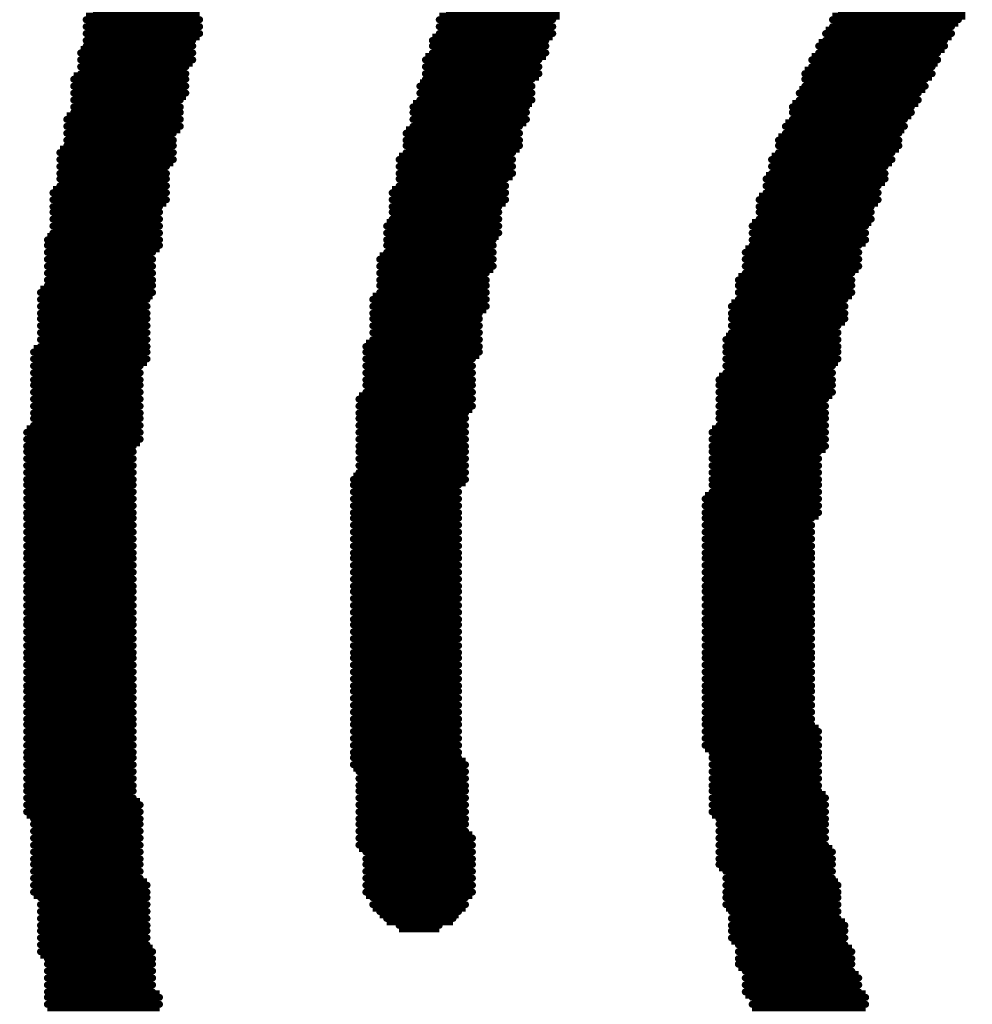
# Model space of a CAD drawing. Extents: x -0.07 to 0.95, y -0.15 to 1.54.
# Tile 9 of 21: x 0.329 to 0.3978, y 0.6545 to 0.7256. Entities that reach past the tile are written whole.
import ezdxf

# ---------------------------------------------------------------- set-up
doc = ezdxf.new("R2010")
doc.units = 0
doc.layers.get('0').update_dxf_attribs({"linetype": 'CONTINUOUS'})
doc.layers.add('gto', color=2, linetype='CONTINUOUS')

# ---------------------------------------------------------------- blocks, each defined once
blk = doc.blocks.new('D64')
at = {"const_width": 0.00025}
blk.add_lwpolyline([(-0.000125, 0, 1), (0.000125, 0, 1)], format="xyb", close=True, dxfattribs=at)

msp = doc.modelspace()

# ---------------------------------------------------------------- linework, layer by layer
at = {"layer": 'gto', "color": 2, "const_width": 0.001}
for points in [[(0.3338, 0.7256), (0.342, 0.7256)], [(0.3343, 0.7261), (0.342, 0.7261)], [(0.3593, 0.7256), (0.3675, 0.7256)], [(0.3598, 0.7261), (0.368, 0.7261)], [(0.3877, 0.7256), (0.3968, 0.7256)], [(0.3881, 0.7261), (0.3973, 0.7261)], [(0.3338, 0.7251), (0.342, 0.7251)], [(0.3593, 0.7251), (0.3675, 0.7251)], [(0.3877, 0.7251), (0.3963, 0.7251)], [(0.3338, 0.7246), (0.342, 0.7246)], [(0.3338, 0.7241), (0.3415, 0.7241)], [(0.3588, 0.7241), (0.367, 0.7241)], [(0.3593, 0.7246), (0.3675, 0.7246)], [(0.3872, 0.7246), (0.3963, 0.7246)], [(0.3872, 0.7241), (0.3958, 0.7241)], [(0.3338, 0.7237), (0.3415, 0.7237)], [(0.3588, 0.7237), (0.367, 0.7237)], [(0.3867, 0.7237), (0.3958, 0.7237)], [(0.3334, 0.7232), (0.3415, 0.7232)], [(0.3334, 0.7227), (0.3415, 0.7227)], [(0.3583, 0.7227), (0.3665, 0.7227)], [(0.3588, 0.7232), (0.367, 0.7232)], [(0.3862, 0.7227), (0.3953, 0.7227)], [(0.3867, 0.7232), (0.3953, 0.7232)], [(0.3334, 0.7222), (0.341, 0.7222)], [(0.3583, 0.7222), (0.3665, 0.7222)], [(0.3862, 0.7222), (0.3949, 0.7222)], [(0.3329, 0.7213), (0.341, 0.7213)], [(0.3334, 0.7217), (0.341, 0.7217)], [(0.3583, 0.7217), (0.3665, 0.7217)], [(0.3583, 0.7213), (0.366, 0.7213)], [(0.3857, 0.7217), (0.3949, 0.7217)], [(0.3857, 0.7213), (0.3944, 0.7213)], [(0.3329, 0.7208), (0.341, 0.7208)], [(0.3579, 0.7208), (0.366, 0.7208)], [(0.3857, 0.7208), (0.3944, 0.7208)], [(0.3329, 0.7203), (0.341, 0.7203)], [(0.3329, 0.7198), (0.3406, 0.7198)], [(0.3579, 0.7203), (0.366, 0.7203)], [(0.3579, 0.7198), (0.366, 0.7198)], [(0.3853, 0.7203), (0.3939, 0.7203)], [(0.3853, 0.7198), (0.3939, 0.7198)], [(0.3329, 0.7193), (0.3406, 0.7193)], [(0.3574, 0.7193), (0.3656, 0.7193)], [(0.3848, 0.7193), (0.3934, 0.7193)], [(0.3324, 0.7184), (0.3406, 0.7184)], [(0.3329, 0.7189), (0.3406, 0.7189)], [(0.3574, 0.7189), (0.3656, 0.7189)], [(0.3574, 0.7184), (0.3656, 0.7184)], [(0.3848, 0.7189), (0.3934, 0.7189)], [(0.3848, 0.7184), (0.3929, 0.7184)], [(0.3324, 0.7179), (0.3406, 0.7179)], [(0.3574, 0.7179), (0.3651, 0.7179)], [(0.3843, 0.7179), (0.3929, 0.7179)], [(0.3324, 0.7174), (0.3401, 0.7174)], [(0.3324, 0.7169), (0.3401, 0.7169)], [(0.3569, 0.7174), (0.3651, 0.7174)], [(0.3569, 0.7169), (0.3651, 0.7169)], [(0.3838, 0.7169), (0.3925, 0.7169)], [(0.3843, 0.7174), (0.3925, 0.7174)], [(0.3324, 0.7165), (0.3401, 0.7165)], [(0.3569, 0.7165), (0.3651, 0.7165)], [(0.3838, 0.7165), (0.3925, 0.7165)], [(0.3319, 0.716), (0.3401, 0.716)], [(0.3319, 0.7155), (0.3401, 0.7155)], [(0.3564, 0.7155), (0.3646, 0.7155)], [(0.3569, 0.716), (0.3646, 0.716)], [(0.3833, 0.7155), (0.392, 0.7155)], [(0.3838, 0.716), (0.392, 0.716)], [(0.3319, 0.715), (0.3396, 0.715)], [(0.3564, 0.715), (0.3646, 0.715)], [(0.3833, 0.715), (0.3915, 0.715)], [(0.3319, 0.7145), (0.3396, 0.7145)], [(0.3319, 0.7141), (0.3396, 0.7141)], [(0.3564, 0.7145), (0.3646, 0.7145)], [(0.3564, 0.7141), (0.3641, 0.7141)], [(0.3829, 0.7141), (0.3915, 0.7141)], [(0.3833, 0.7145), (0.3915, 0.7145)], [(0.3319, 0.7136), (0.3396, 0.7136)], [(0.3564, 0.7136), (0.3641, 0.7136)], [(0.3829, 0.7136), (0.391, 0.7136)], [(0.3314, 0.7131), (0.3396, 0.7131)], [(0.3559, 0.7131), (0.3641, 0.7131)], [(0.3829, 0.7131), (0.391, 0.7131)], [(0.3314, 0.7126), (0.3396, 0.7126)], [(0.3314, 0.7121), (0.3391, 0.7121)], [(0.3559, 0.7126), (0.3641, 0.7126)], [(0.3559, 0.7121), (0.3636, 0.7121)], [(0.3824, 0.7126), (0.391, 0.7126)], [(0.3824, 0.7121), (0.3905, 0.7121)], [(0.3314, 0.7117), (0.3391, 0.7117)], [(0.3559, 0.7117), (0.3636, 0.7117)], [(0.3824, 0.7117), (0.3905, 0.7117)], [(0.3314, 0.7112), (0.3391, 0.7112)], [(0.3314, 0.7107), (0.3391, 0.7107)], [(0.3555, 0.7107), (0.3636, 0.7107)], [(0.3559, 0.7112), (0.3636, 0.7112)], [(0.3819, 0.7107), (0.3901, 0.7107)], [(0.3824, 0.7112), (0.3905, 0.7112)], [(0.3314, 0.7102), (0.3391, 0.7102)], [(0.3555, 0.7102), (0.3636, 0.7102)], [(0.3819, 0.7102), (0.3901, 0.7102)], [(0.331, 0.7097), (0.3391, 0.7097)], [(0.331, 0.7093), (0.3391, 0.7093)], [(0.3555, 0.7097), (0.3632, 0.7097)], [(0.3555, 0.7093), (0.3632, 0.7093)], [(0.3819, 0.7097), (0.3901, 0.7097)], [(0.3819, 0.7093), (0.3896, 0.7093)], [(0.331, 0.7088), (0.3386, 0.7088)], [(0.3555, 0.7088), (0.3632, 0.7088)], [(0.3814, 0.7088), (0.3896, 0.7088)], [(0.331, 0.7083), (0.3386, 0.7083)], [(0.331, 0.7078), (0.3386, 0.7078)], [(0.355, 0.7083), (0.3632, 0.7083)], [(0.355, 0.7078), (0.3632, 0.7078)], [(0.3814, 0.7083), (0.3896, 0.7083)], [(0.3814, 0.7078), (0.3896, 0.7078)], [(0.331, 0.7073), (0.3386, 0.7073)], [(0.355, 0.7073), (0.3627, 0.7073)], [(0.3814, 0.7073), (0.3891, 0.7073)], [(0.331, 0.7068), (0.3386, 0.7068)], [(0.331, 0.7064), (0.3386, 0.7064)], [(0.355, 0.7068), (0.3627, 0.7068)], [(0.355, 0.7064), (0.3627, 0.7064)], [(0.3809, 0.7068), (0.3891, 0.7068)], [(0.3809, 0.7064), (0.3891, 0.7064)], [(0.3305, 0.7059), (0.3386, 0.7059)], [(0.355, 0.7059), (0.3627, 0.7059)], [(0.3809, 0.7059), (0.3891, 0.7059)], [(0.3305, 0.7054), (0.3382, 0.7054)], [(0.3305, 0.7049), (0.3382, 0.7049)], [(0.3545, 0.7054), (0.3627, 0.7054)], [(0.3545, 0.7049), (0.3627, 0.7049)], [(0.3804, 0.7049), (0.3886, 0.7049)], [(0.3809, 0.7054), (0.3886, 0.7054)], [(0.3305, 0.7044), (0.3382, 0.7044)], [(0.3545, 0.7044), (0.3622, 0.7044)], [(0.3804, 0.7044), (0.3886, 0.7044)], [(0.3305, 0.704), (0.3382, 0.704)], [(0.3305, 0.7035), (0.3382, 0.7035)], [(0.3545, 0.704), (0.3622, 0.704)], [(0.3545, 0.7035), (0.3622, 0.7035)], [(0.3804, 0.704), (0.3886, 0.704)], [(0.3804, 0.7035), (0.3881, 0.7035)], [(0.3305, 0.703), (0.3382, 0.703)], [(0.3545, 0.703), (0.3622, 0.703)], [(0.3804, 0.703), (0.3881, 0.703)], [(0.3305, 0.7025), (0.3382, 0.7025)], [(0.3305, 0.702), (0.3382, 0.702)], [(0.354, 0.702), (0.3622, 0.702)], [(0.3545, 0.7025), (0.3622, 0.7025)], [(0.38, 0.7025), (0.3881, 0.7025)], [(0.38, 0.702), (0.3881, 0.702)], [(0.33, 0.7016), (0.3382, 0.7016)], [(0.354, 0.7016), (0.3622, 0.7016)], [(0.38, 0.7016), (0.3881, 0.7016)], [(0.33, 0.7011), (0.3382, 0.7011)], [(0.33, 0.7006), (0.3377, 0.7006)], [(0.354, 0.7011), (0.3617, 0.7011)], [(0.354, 0.7006), (0.3617, 0.7006)], [(0.38, 0.7011), (0.3881, 0.7011)], [(0.38, 0.7006), (0.3877, 0.7006)], [(0.33, 0.7001), (0.3377, 0.7001)], [(0.354, 0.7001), (0.3617, 0.7001)], [(0.38, 0.7001), (0.3877, 0.7001)], [(0.33, 0.6996), (0.3377, 0.6996)], [(0.33, 0.6992), (0.3377, 0.6992)], [(0.354, 0.6996), (0.3617, 0.6996)], [(0.354, 0.6992), (0.3617, 0.6992)], [(0.3795, 0.6996), (0.3877, 0.6996)], [(0.3795, 0.6992), (0.3877, 0.6992)], [(0.33, 0.6987), (0.3377, 0.6987)], [(0.354, 0.6987), (0.3617, 0.6987)], [(0.3795, 0.6987), (0.3877, 0.6987)], [(0.33, 0.6982), (0.3377, 0.6982)], [(0.3535, 0.6982), (0.3617, 0.6982)], [(0.3795, 0.6982), (0.3872, 0.6982)], [(0.33, 0.6977), (0.3377, 0.6977)], [(0.33, 0.6972), (0.3377, 0.6972)], [(0.3535, 0.6977), (0.3617, 0.6977)], [(0.3535, 0.6972), (0.3612, 0.6972)], [(0.3795, 0.6977), (0.3872, 0.6977)], [(0.3795, 0.6972), (0.3872, 0.6972)], [(0.33, 0.6968), (0.3377, 0.6968)], [(0.33, 0.6963), (0.3377, 0.6963)], [(0.3535, 0.6968), (0.3612, 0.6968)], [(0.3535, 0.6963), (0.3612, 0.6963)], [(0.3795, 0.6968), (0.3872, 0.6968)], [(0.3795, 0.6963), (0.3872, 0.6963)], [(0.3295, 0.6958), (0.3377, 0.6958)], [(0.3535, 0.6958), (0.3612, 0.6958)], [(0.379, 0.6958), (0.3872, 0.6958)], [(0.3295, 0.6953), (0.3377, 0.6953)], [(0.3535, 0.6953), (0.3612, 0.6953)], [(0.379, 0.6953), (0.3872, 0.6953)], [(0.3295, 0.6948), (0.3372, 0.6948)], [(0.3295, 0.6944), (0.3372, 0.6944)], [(0.3535, 0.6948), (0.3612, 0.6948)], [(0.3535, 0.6944), (0.3612, 0.6944)], [(0.379, 0.6948), (0.3872, 0.6948)], [(0.379, 0.6944), (0.3867, 0.6944)], [(0.3295, 0.6939), (0.3372, 0.6939)], [(0.3535, 0.6939), (0.3612, 0.6939)], [(0.379, 0.6939), (0.3867, 0.6939)], [(0.3295, 0.6934), (0.3372, 0.6934)], [(0.3295, 0.6929), (0.3372, 0.6929)], [(0.3535, 0.6934), (0.3612, 0.6934)], [(0.3535, 0.6929), (0.3612, 0.6929)], [(0.379, 0.6934), (0.3867, 0.6934)], [(0.379, 0.6929), (0.3867, 0.6929)], [(0.3295, 0.6924), (0.3372, 0.6924)], [(0.3531, 0.6924), (0.3612, 0.6924)], [(0.379, 0.6924), (0.3867, 0.6924)], [(0.3295, 0.692), (0.3372, 0.692)], [(0.3295, 0.6915), (0.3372, 0.6915)], [(0.3531, 0.692), (0.3607, 0.692)], [(0.3531, 0.6915), (0.3607, 0.6915)], [(0.379, 0.692), (0.3867, 0.692)], [(0.379, 0.6915), (0.3867, 0.6915)], [(0.3295, 0.691), (0.3372, 0.691)], [(0.3531, 0.691), (0.3607, 0.691)], [(0.3785, 0.691), (0.3867, 0.691)], [(0.3295, 0.6905), (0.3372, 0.6905)], [(0.3295, 0.69), (0.3372, 0.69)], [(0.3531, 0.6905), (0.3607, 0.6905)], [(0.3531, 0.69), (0.3607, 0.69)], [(0.3785, 0.6905), (0.3867, 0.6905)], [(0.3785, 0.69), (0.3867, 0.69)], [(0.3295, 0.6896), (0.3372, 0.6896)], [(0.3531, 0.6896), (0.3607, 0.6896)], [(0.3785, 0.6896), (0.3862, 0.6896)], [(0.3295, 0.6891), (0.3372, 0.6891)], [(0.3295, 0.6886), (0.3372, 0.6886)], [(0.3531, 0.6891), (0.3607, 0.6891)], [(0.3531, 0.6886), (0.3607, 0.6886)], [(0.3785, 0.6891), (0.3862, 0.6891)], [(0.3785, 0.6886), (0.3862, 0.6886)], [(0.3295, 0.6881), (0.3372, 0.6881)], [(0.3531, 0.6881), (0.3607, 0.6881)], [(0.3785, 0.6881), (0.3862, 0.6881)], [(0.3295, 0.6876), (0.3372, 0.6876)], [(0.3295, 0.6871), (0.3372, 0.6871)], [(0.3531, 0.6876), (0.3607, 0.6876)], [(0.3531, 0.6871), (0.3607, 0.6871)], [(0.3785, 0.6876), (0.3862, 0.6876)], [(0.3785, 0.6871), (0.3862, 0.6871)], [(0.3295, 0.6867), (0.3372, 0.6867)], [(0.3531, 0.6867), (0.3607, 0.6867)], [(0.3785, 0.6867), (0.3862, 0.6867)], [(0.3295, 0.6862), (0.3372, 0.6862)], [(0.3295, 0.6857), (0.3372, 0.6857)], [(0.3531, 0.6862), (0.3607, 0.6862)], [(0.3531, 0.6857), (0.3607, 0.6857)], [(0.3785, 0.6862), (0.3862, 0.6862)], [(0.3785, 0.6857), (0.3862, 0.6857)], [(0.3295, 0.6852), (0.3372, 0.6852)], [(0.3531, 0.6852), (0.3607, 0.6852)], [(0.3785, 0.6852), (0.3862, 0.6852)], [(0.3295, 0.6847), (0.3372, 0.6847)], [(0.3295, 0.6843), (0.3372, 0.6843)], [(0.3531, 0.6847), (0.3607, 0.6847)], [(0.3531, 0.6843), (0.3607, 0.6843)], [(0.3785, 0.6847), (0.3862, 0.6847)], [(0.3785, 0.6843), (0.3862, 0.6843)], [(0.3295, 0.6838), (0.3372, 0.6838)], [(0.3531, 0.6838), (0.3607, 0.6838)], [(0.3785, 0.6838), (0.3862, 0.6838)], [(0.3295, 0.6833), (0.3372, 0.6833)], [(0.3295, 0.6828), (0.3372, 0.6828)], [(0.3531, 0.6833), (0.3607, 0.6833)], [(0.3531, 0.6828), (0.3607, 0.6828)], [(0.3785, 0.6833), (0.3862, 0.6833)], [(0.3785, 0.6828), (0.3862, 0.6828)], [(0.3295, 0.6823), (0.3372, 0.6823)], [(0.3531, 0.6823), (0.3607, 0.6823)], [(0.3785, 0.6823), (0.3862, 0.6823)], [(0.3295, 0.6819), (0.3372, 0.6819)], [(0.3295, 0.6814), (0.3372, 0.6814)], [(0.3531, 0.6819), (0.3607, 0.6819)], [(0.3531, 0.6814), (0.3607, 0.6814)], [(0.3785, 0.6819), (0.3862, 0.6819)], [(0.3785, 0.6814), (0.3862, 0.6814)], [(0.3295, 0.6809), (0.3372, 0.6809)], [(0.3531, 0.6809), (0.3607, 0.6809)], [(0.3785, 0.6809), (0.3862, 0.6809)], [(0.3295, 0.6804), (0.3372, 0.6804)], [(0.3531, 0.6804), (0.3607, 0.6804)], [(0.3785, 0.6804), (0.3862, 0.6804)], [(0.3295, 0.6799), (0.3372, 0.6799)], [(0.3295, 0.6795), (0.3372, 0.6795)], [(0.3531, 0.6799), (0.3607, 0.6799)], [(0.3531, 0.6795), (0.3607, 0.6795)], [(0.3785, 0.6799), (0.3862, 0.6799)], [(0.3785, 0.6795), (0.3862, 0.6795)], [(0.3295, 0.679), (0.3372, 0.679)], [(0.3531, 0.679), (0.3607, 0.679)], [(0.3785, 0.679), (0.3862, 0.679)], [(0.3295, 0.6785), (0.3372, 0.6785)], [(0.3295, 0.678), (0.3372, 0.678)], [(0.3531, 0.6785), (0.3607, 0.6785)], [(0.3531, 0.678), (0.3607, 0.678)], [(0.3785, 0.6785), (0.3862, 0.6785)], [(0.3785, 0.678), (0.3862, 0.678)], [(0.3295, 0.6775), (0.3372, 0.6775)], [(0.3295, 0.6771), (0.3372, 0.6771)], [(0.3531, 0.6775), (0.3607, 0.6775)], [(0.3531, 0.6771), (0.3607, 0.6771)], [(0.3785, 0.6775), (0.3862, 0.6775)], [(0.3785, 0.6771), (0.3862, 0.6771)], [(0.3295, 0.6766), (0.3372, 0.6766)], [(0.3531, 0.6766), (0.3607, 0.6766)], [(0.3785, 0.6766), (0.3862, 0.6766)], [(0.3295, 0.6761), (0.3372, 0.6761)], [(0.3531, 0.6761), (0.3607, 0.6761)], [(0.3785, 0.6761), (0.3862, 0.6761)], [(0.3295, 0.6756), (0.3372, 0.6756)], [(0.3295, 0.6751), (0.3372, 0.6751)], [(0.3531, 0.6756), (0.3607, 0.6756)], [(0.3531, 0.6751), (0.3607, 0.6751)], [(0.3785, 0.6756), (0.3862, 0.6756)], [(0.3785, 0.6751), (0.3862, 0.6751)], [(0.3295, 0.6747), (0.3372, 0.6747)], [(0.3531, 0.6747), (0.3607, 0.6747)], [(0.3785, 0.6747), (0.3862, 0.6747)], [(0.3295, 0.6742), (0.3372, 0.6742)], [(0.3295, 0.6737), (0.3372, 0.6737)], [(0.3531, 0.6742), (0.3607, 0.6742)], [(0.3531, 0.6737), (0.3607, 0.6737)], [(0.3785, 0.6742), (0.3867, 0.6742)], [(0.3785, 0.6737), (0.3867, 0.6737)], [(0.3295, 0.6732), (0.3372, 0.6732)], [(0.3531, 0.6732), (0.3607, 0.6732)], [(0.3785, 0.6732), (0.3867, 0.6732)], [(0.3295, 0.6727), (0.3372, 0.6727)], [(0.3295, 0.6723), (0.3372, 0.6723)], [(0.3531, 0.6727), (0.3607, 0.6727)], [(0.3531, 0.6723), (0.3607, 0.6723)], [(0.379, 0.6727), (0.3867, 0.6727)], [(0.379, 0.6723), (0.3867, 0.6723)], [(0.3295, 0.6718), (0.3372, 0.6718)], [(0.3531, 0.6718), (0.3612, 0.6718)], [(0.379, 0.6718), (0.3867, 0.6718)], [(0.3295, 0.6713), (0.3372, 0.6713)], [(0.3295, 0.6708), (0.3372, 0.6708)], [(0.3535, 0.6713), (0.3612, 0.6713)], [(0.3535, 0.6708), (0.3612, 0.6708)], [(0.379, 0.6713), (0.3867, 0.6713)], [(0.379, 0.6708), (0.3867, 0.6708)], [(0.3295, 0.6703), (0.3372, 0.6703)], [(0.3535, 0.6703), (0.3612, 0.6703)], [(0.379, 0.6703), (0.3867, 0.6703)], [(0.3295, 0.6699), (0.3372, 0.6699)], [(0.3295, 0.6694), (0.3372, 0.6694)], [(0.3535, 0.6699), (0.3612, 0.6699)], [(0.3535, 0.6694), (0.3612, 0.6694)], [(0.379, 0.6699), (0.3867, 0.6699)], [(0.379, 0.6694), (0.3872, 0.6694)], [(0.3295, 0.6689), (0.3377, 0.6689)], [(0.3535, 0.6689), (0.3612, 0.6689)], [(0.379, 0.6689), (0.3872, 0.6689)], [(0.3295, 0.6684), (0.3377, 0.6684)], [(0.33, 0.6679), (0.3377, 0.6679)], [(0.3535, 0.6684), (0.3612, 0.6684)], [(0.3535, 0.6679), (0.3612, 0.6679)], [(0.379, 0.6684), (0.3872, 0.6684)], [(0.3795, 0.6679), (0.3872, 0.6679)], [(0.33, 0.6675), (0.3377, 0.6675)], [(0.3535, 0.6675), (0.3612, 0.6675)], [(0.3795, 0.6675), (0.3872, 0.6675)], [(0.33, 0.667), (0.3377, 0.667)], [(0.33, 0.6665), (0.3377, 0.6665)], [(0.3535, 0.667), (0.3612, 0.667)], [(0.3535, 0.6665), (0.3617, 0.6665)], [(0.3795, 0.667), (0.3872, 0.667)], [(0.3795, 0.6665), (0.3872, 0.6665)], [(0.33, 0.666), (0.3377, 0.666)], [(0.3535, 0.666), (0.3617, 0.666)], [(0.3795, 0.666), (0.3872, 0.666)], [(0.33, 0.6655), (0.3377, 0.6655)], [(0.33, 0.665), (0.3377, 0.665)], [(0.354, 0.6655), (0.3617, 0.6655)], [(0.354, 0.665), (0.3617, 0.665)], [(0.3795, 0.6655), (0.3877, 0.6655)], [(0.3795, 0.665), (0.3877, 0.665)], [(0.33, 0.6646), (0.3377, 0.6646)], [(0.354, 0.6646), (0.3617, 0.6646)], [(0.3795, 0.6646), (0.3877, 0.6646)], [(0.33, 0.6641), (0.3377, 0.6641)], [(0.33, 0.6636), (0.3377, 0.6636)], [(0.354, 0.6641), (0.3617, 0.6641)], [(0.354, 0.6636), (0.3617, 0.6636)], [(0.38, 0.6641), (0.3877, 0.6641)], [(0.38, 0.6636), (0.3877, 0.6636)], [(0.33, 0.6631), (0.3382, 0.6631)], [(0.354, 0.6631), (0.3617, 0.6631)], [(0.38, 0.6631), (0.3881, 0.6631)], [(0.33, 0.6626), (0.3382, 0.6626)], [(0.3305, 0.6622), (0.3382, 0.6622)], [(0.354, 0.6626), (0.3617, 0.6626)], [(0.3545, 0.6622), (0.3612, 0.6622)], [(0.38, 0.6626), (0.3881, 0.6626)], [(0.38, 0.6622), (0.3881, 0.6622)], [(0.3305, 0.6617), (0.3382, 0.6617)], [(0.3545, 0.6617), (0.3612, 0.6617)], [(0.38, 0.6617), (0.3881, 0.6617)], [(0.3305, 0.6612), (0.3382, 0.6612)], [(0.355, 0.6612), (0.3607, 0.6612)], [(0.3804, 0.6612), (0.3881, 0.6612)], [(0.3305, 0.6607), (0.3382, 0.6607)], [(0.3305, 0.6602), (0.3382, 0.6602)], [(0.3555, 0.6607), (0.3603, 0.6607)], [(0.3564, 0.6602), (0.3593, 0.6602)], [(0.3804, 0.6607), (0.3881, 0.6607)], [(0.3804, 0.6602), (0.3886, 0.6602)], [(0.3305, 0.6598), (0.3382, 0.6598)], [(0.3804, 0.6598), (0.3886, 0.6598)], [(0.3305, 0.6593), (0.3382, 0.6593)], [(0.3305, 0.6588), (0.3382, 0.6588)], [(0.3804, 0.6593), (0.3886, 0.6593)], [(0.3809, 0.6588), (0.3886, 0.6588)], [(0.3305, 0.6583), (0.3386, 0.6583)], [(0.3809, 0.6583), (0.3891, 0.6583)], [(0.331, 0.6578), (0.3386, 0.6578)], [(0.331, 0.6574), (0.3386, 0.6574)], [(0.3809, 0.6578), (0.3891, 0.6578)], [(0.3809, 0.6574), (0.3891, 0.6574)], [(0.331, 0.6569), (0.3386, 0.6569)], [(0.3814, 0.6569), (0.3891, 0.6569)], [(0.331, 0.6564), (0.3386, 0.6564)], [(0.331, 0.6559), (0.3386, 0.6559)], [(0.3814, 0.6564), (0.3896, 0.6564)], [(0.3814, 0.6559), (0.3896, 0.6559)], [(0.331, 0.6554), (0.3386, 0.6554)], [(0.3814, 0.6554), (0.3896, 0.6554)], [(0.331, 0.655), (0.3391, 0.655)], [(0.331, 0.6545), (0.3391, 0.6545)], [(0.3819, 0.655), (0.3901, 0.655)], [(0.3819, 0.6545), (0.3901, 0.6545)]]:
    msp.add_lwpolyline(points, dxfattribs=at)

# ---------------------------------------------------------------- block references
at = {"layer": 'gto'}
for p in [(0.3338, 0.7256), (0.3338, 0.7251), (0.342, 0.7256), (0.342, 0.7251), (0.3593, 0.7256), (0.3593, 0.7251), (0.3675, 0.7256), (0.3675, 0.7251), (0.3877, 0.7256), (0.3877, 0.7251), (0.3963, 0.7251), (0.3968, 0.7256), (0.3338, 0.7246), (0.342, 0.7246), (0.3593, 0.7246), (0.3675, 0.7246), (0.3872, 0.7246), (0.3963, 0.7246), (0.3338, 0.7241), (0.3338, 0.7237), (0.3415, 0.7241), (0.3415, 0.7237), (0.3588, 0.7241), (0.3588, 0.7237), (0.367, 0.7241), (0.367, 0.7237), (0.3867, 0.7237), (0.3872, 0.7241), (0.3958, 0.7241), (0.3958, 0.7237), (0.3334, 0.7232), (0.3415, 0.7232), (0.3588, 0.7232), (0.367, 0.7232), (0.3867, 0.7232), (0.3953, 0.7232), (0.3334, 0.7227), (0.3334, 0.7222), (0.341, 0.7222), (0.3415, 0.7227), (0.3583, 0.7227), (0.3583, 0.7222), (0.3665, 0.7227), (0.3665, 0.7222), (0.3862, 0.7227), (0.3862, 0.7222), (0.3949, 0.7222), (0.3953, 0.7227), (0.3334, 0.7217), (0.341, 0.7217), (0.3583, 0.7217), (0.3665, 0.7217), (0.3857, 0.7217), (0.3949, 0.7217), (0.3329, 0.7213), (0.3329, 0.7208), (0.341, 0.7213), (0.341, 0.7208), (0.3579, 0.7208), (0.3583, 0.7213), (0.366, 0.7213), (0.366, 0.7208), (0.3857, 0.7213), (0.3857, 0.7208), (0.3944, 0.7213), (0.3944, 0.7208), (0.3329, 0.7203), (0.341, 0.7203), (0.3579, 0.7203), (0.366, 0.7203), (0.3853, 0.7203), (0.3939, 0.7203), (0.3329, 0.7198), (0.3329, 0.7193), (0.3406, 0.7198), (0.3406, 0.7193), (0.3574, 0.7193), (0.3579, 0.7198), (0.3656, 0.7193), (0.366, 0.7198), (0.3848, 0.7193), (0.3853, 0.7198), (0.3934, 0.7193), (0.3939, 0.7198), (0.3329, 0.7189), (0.3406, 0.7189), (0.3574, 0.7189), (0.3656, 0.7189), (0.3848, 0.7189), (0.3934, 0.7189), (0.3324, 0.7184), (0.3324, 0.7179), (0.3406, 0.7184), (0.3406, 0.7179), (0.3574, 0.7184), (0.3574, 0.7179), (0.3651, 0.7179), (0.3656, 0.7184), (0.3843, 0.7179), (0.3848, 0.7184), (0.3929, 0.7184), (0.3929, 0.7179), (0.3324, 0.7174), (0.3401, 0.7174), (0.3569, 0.7174), (0.3651, 0.7174), (0.3843, 0.7174), (0.3925, 0.7174), (0.3324, 0.7169), (0.3324, 0.7165), (0.3401, 0.7169), (0.3401, 0.7165), (0.3569, 0.7169), (0.3569, 0.7165), (0.3651, 0.7169), (0.3651, 0.7165), (0.3838, 0.7169), (0.3838, 0.7165), (0.3925, 0.7169), (0.3925, 0.7165), (0.3319, 0.716), (0.3401, 0.716), (0.3569, 0.716), (0.3646, 0.716), (0.3838, 0.716), (0.392, 0.716), (0.3319, 0.7155), (0.3401, 0.7155), (0.3564, 0.7155), (0.3646, 0.7155), (0.3833, 0.7155), (0.392, 0.7155), (0.3319, 0.715), (0.3319, 0.7145), (0.3396, 0.715), (0.3396, 0.7145), (0.3564, 0.715), (0.3564, 0.7145), (0.3646, 0.715), (0.3646, 0.7145), (0.3833, 0.715), (0.3833, 0.7145), (0.3915, 0.715), (0.3915, 0.7145), (0.3319, 0.7141), (0.3319, 0.7136), (0.3396, 0.7141), (0.3396, 0.7136), (0.3564, 0.7141), (0.3564, 0.7136), (0.3641, 0.7141), (0.3641, 0.7136), (0.3829, 0.7141), (0.3829, 0.7136), (0.391, 0.7136), (0.3915, 0.7141), (0.3314, 0.7131), (0.3396, 0.7131), (0.3559, 0.7131), (0.3641, 0.7131), (0.3829, 0.7131), (0.391, 0.7131), (0.3314, 0.7126), (0.3396, 0.7126), (0.3559, 0.7126), (0.3641, 0.7126), (0.3824, 0.7126), (0.391, 0.7126), (0.3314, 0.7121), (0.3314, 0.7117), (0.3391, 0.7121), (0.3391, 0.7117), (0.3559, 0.7121), (0.3559, 0.7117), (0.3636, 0.7121), (0.3636, 0.7117), (0.3824, 0.7121), (0.3824, 0.7117), (0.3905, 0.7121), (0.3905, 0.7117), (0.3314, 0.7112), (0.3391, 0.7112), (0.3559, 0.7112), (0.3636, 0.7112), (0.3824, 0.7112), (0.3905, 0.7112), (0.3314, 0.7107), (0.3314, 0.7102), (0.3391, 0.7107), (0.3391, 0.7102), (0.3555, 0.7107), (0.3555, 0.7102), (0.3636, 0.7107), (0.3636, 0.7102), (0.3819, 0.7107), (0.3819, 0.7102), (0.3901, 0.7107), (0.3901, 0.7102), (0.331, 0.7097), (0.3391, 0.7097), (0.3555, 0.7097), (0.3632, 0.7097), (0.3819, 0.7097), (0.3901, 0.7097), (0.331, 0.7093), (0.331, 0.7088), (0.3386, 0.7088), (0.3391, 0.7093), (0.3555, 0.7093), (0.3555, 0.7088), (0.3632, 0.7093), (0.3632, 0.7088), (0.3814, 0.7088), (0.3819, 0.7093), (0.3896, 0.7093), (0.3896, 0.7088), (0.331, 0.7083), (0.3386, 0.7083), (0.355, 0.7083), (0.3632, 0.7083), (0.3814, 0.7083), (0.3896, 0.7083), (0.331, 0.7078), (0.331, 0.7073), (0.3386, 0.7078), (0.3386, 0.7073), (0.355, 0.7078), (0.355, 0.7073), (0.3627, 0.7073), (0.3632, 0.7078), (0.3814, 0.7078), (0.3814, 0.7073), (0.3891, 0.7073), (0.3896, 0.7078), (0.331, 0.7068), (0.3386, 0.7068), (0.355, 0.7068), (0.3627, 0.7068), (0.3809, 0.7068), (0.3891, 0.7068), (0.3305, 0.7059), (0.331, 0.7064), (0.3386, 0.7064), (0.3386, 0.7059), (0.355, 0.7064), (0.355, 0.7059), (0.3627, 0.7064), (0.3627, 0.7059), (0.3809, 0.7064), (0.3809, 0.7059), (0.3891, 0.7064), (0.3891, 0.7059), (0.3305, 0.7054), (0.3382, 0.7054), (0.3545, 0.7054), (0.3627, 0.7054), (0.3809, 0.7054), (0.3886, 0.7054), (0.3305, 0.7049), (0.3305, 0.7044), (0.3382, 0.7049), (0.3382, 0.7044), (0.3545, 0.7049), (0.3545, 0.7044), (0.3622, 0.7044), (0.3627, 0.7049), (0.3804, 0.7049), (0.3804, 0.7044), (0.3886, 0.7049), (0.3886, 0.7044), (0.3305, 0.704), (0.3382, 0.704), (0.3545, 0.704), (0.3622, 0.704), (0.3804, 0.704), (0.3886, 0.704), (0.3305, 0.7035), (0.3305, 0.703), (0.3382, 0.7035), (0.3382, 0.703), (0.3545, 0.7035), (0.3545, 0.703), (0.3622, 0.7035), (0.3622, 0.703), (0.3804, 0.7035), (0.3804, 0.703), (0.3881, 0.7035), (0.3881, 0.703), (0.3305, 0.7025), (0.3382, 0.7025), (0.3545, 0.7025), (0.3622, 0.7025), (0.38, 0.7025), (0.3881, 0.7025), (0.33, 0.7016), (0.3305, 0.702), (0.3382, 0.702), (0.3382, 0.7016), (0.354, 0.702), (0.354, 0.7016), (0.3622, 0.702), (0.3622, 0.7016), (0.38, 0.702), (0.38, 0.7016), (0.3881, 0.702), (0.3881, 0.7016), (0.33, 0.7011), (0.3382, 0.7011), (0.354, 0.7011), (0.3617, 0.7011), (0.38, 0.7011), (0.3881, 0.7011), (0.33, 0.7006), (0.33, 0.7001), (0.3377, 0.7006), (0.3377, 0.7001), (0.354, 0.7006), (0.354, 0.7001), (0.3617, 0.7006), (0.3617, 0.7001), (0.38, 0.7006), (0.38, 0.7001), (0.3877, 0.7006), (0.3877, 0.7001), (0.33, 0.6996), (0.3377, 0.6996), (0.354, 0.6996), (0.3617, 0.6996), (0.3795, 0.6996), (0.3877, 0.6996), (0.33, 0.6992), (0.33, 0.6987), (0.3377, 0.6992), (0.3377, 0.6987), (0.354, 0.6992), (0.354, 0.6987), (0.3617, 0.6992), (0.3617, 0.6987), (0.3795, 0.6992), (0.3795, 0.6987), (0.3877, 0.6992), (0.3877, 0.6987), (0.33, 0.6982), (0.3377, 0.6982), (0.3535, 0.6982), (0.3617, 0.6982), (0.3795, 0.6982), (0.3872, 0.6982), (0.33, 0.6977), (0.3377, 0.6977), (0.3535, 0.6977), (0.3617, 0.6977), (0.3795, 0.6977), (0.3872, 0.6977), (0.33, 0.6972), (0.33, 0.6968), (0.3377, 0.6972), (0.3377, 0.6968), (0.3535, 0.6972), (0.3535, 0.6968), (0.3612, 0.6972), (0.3612, 0.6968), (0.3795, 0.6972), (0.3795, 0.6968), (0.3872, 0.6972), (0.3872, 0.6968), (0.33, 0.6963), (0.3377, 0.6963), (0.3535, 0.6963), (0.3612, 0.6963), (0.3795, 0.6963), (0.3872, 0.6963), (0.3295, 0.6958), (0.3295, 0.6953), (0.3377, 0.6958), (0.3377, 0.6953), (0.3535, 0.6958), (0.3535, 0.6953), (0.3612, 0.6958), (0.3612, 0.6953), (0.379, 0.6958), (0.379, 0.6953), (0.3872, 0.6958), (0.3872, 0.6953), (0.3295, 0.6948), (0.3295, 0.6944), (0.3372, 0.6948), (0.3372, 0.6944), (0.3535, 0.6948), (0.3535, 0.6944), (0.3612, 0.6948), (0.3612, 0.6944), (0.379, 0.6948), (0.379, 0.6944), (0.3867, 0.6944), (0.3872, 0.6948), (0.3295, 0.6939), (0.3372, 0.6939), (0.3535, 0.6939), (0.3612, 0.6939), (0.379, 0.6939), (0.3867, 0.6939), (0.3295, 0.6934), (0.3372, 0.6934), (0.3535, 0.6934), (0.3612, 0.6934), (0.379, 0.6934), (0.3867, 0.6934), (0.3295, 0.6929), (0.3295, 0.6924), (0.3372, 0.6929), (0.3372, 0.6924), (0.3531, 0.6924), (0.3535, 0.6929), (0.3612, 0.6929), (0.3612, 0.6924), (0.379, 0.6929), (0.379, 0.6924), (0.3867, 0.6929), (0.3867, 0.6924), (0.3295, 0.692), (0.3372, 0.692), (0.3531, 0.692), (0.3607, 0.692), (0.379, 0.692), (0.3867, 0.692), (0.3295, 0.6915), (0.3295, 0.691), (0.3372, 0.6915), (0.3372, 0.691), (0.3531, 0.6915), (0.3531, 0.691), (0.3607, 0.6915), (0.3607, 0.691), (0.3785, 0.691), (0.379, 0.6915), (0.3867, 0.6915), (0.3867, 0.691), (0.3295, 0.6905), (0.3372, 0.6905), (0.3531, 0.6905), (0.3607, 0.6905), (0.3785, 0.6905), (0.3867, 0.6905), (0.3295, 0.69), (0.3295, 0.6896), (0.3372, 0.69), (0.3372, 0.6896), (0.3531, 0.69), (0.3531, 0.6896), (0.3607, 0.69), (0.3607, 0.6896), (0.3785, 0.69), (0.3785, 0.6896), (0.3862, 0.6896), (0.3867, 0.69), (0.3295, 0.6891), (0.3372, 0.6891), (0.3531, 0.6891), (0.3607, 0.6891), (0.3785, 0.6891), (0.3862, 0.6891), (0.3295, 0.6886), (0.3295, 0.6881), (0.3372, 0.6886), (0.3372, 0.6881), (0.3531, 0.6886), (0.3531, 0.6881), (0.3607, 0.6886), (0.3607, 0.6881), (0.3785, 0.6886), (0.3785, 0.6881), (0.3862, 0.6886), (0.3862, 0.6881), (0.3295, 0.6876), (0.3372, 0.6876), (0.3531, 0.6876), (0.3607, 0.6876), (0.3785, 0.6876), (0.3862, 0.6876), (0.3295, 0.6871), (0.3295, 0.6867), (0.3372, 0.6871), (0.3372, 0.6867), (0.3531, 0.6871), (0.3531, 0.6867), (0.3607, 0.6871), (0.3607, 0.6867), (0.3785, 0.6871), (0.3785, 0.6867), (0.3862, 0.6871), (0.3862, 0.6867), (0.3295, 0.6862), (0.3372, 0.6862), (0.3531, 0.6862), (0.3607, 0.6862), (0.3785, 0.6862), (0.3862, 0.6862), (0.3295, 0.6857), (0.3295, 0.6852), (0.3372, 0.6857), (0.3372, 0.6852), (0.3531, 0.6857), (0.3531, 0.6852), (0.3607, 0.6857), (0.3607, 0.6852), (0.3785, 0.6857), (0.3785, 0.6852), (0.3862, 0.6857), (0.3862, 0.6852), (0.3295, 0.6847), (0.3372, 0.6847), (0.3531, 0.6847), (0.3607, 0.6847), (0.3785, 0.6847), (0.3862, 0.6847), (0.3295, 0.6843), (0.3295, 0.6838), (0.3372, 0.6843), (0.3372, 0.6838), (0.3531, 0.6843), (0.3531, 0.6838), (0.3607, 0.6843), (0.3607, 0.6838), (0.3785, 0.6843), (0.3785, 0.6838), (0.3862, 0.6843), (0.3862, 0.6838), (0.3295, 0.6833), (0.3372, 0.6833), (0.3531, 0.6833), (0.3607, 0.6833), (0.3785, 0.6833), (0.3862, 0.6833), (0.3295, 0.6828), (0.3372, 0.6828), (0.3531, 0.6828), (0.3607, 0.6828), (0.3785, 0.6828), (0.3862, 0.6828), (0.3295, 0.6823), (0.3295, 0.6819), (0.3372, 0.6823), (0.3372, 0.6819), (0.3531, 0.6823), (0.3531, 0.6819), (0.3607, 0.6823), (0.3607, 0.6819), (0.3785, 0.6823), (0.3785, 0.6819), (0.3862, 0.6823), (0.3862, 0.6819), (0.3295, 0.6814), (0.3295, 0.6809), (0.3372, 0.6814), (0.3372, 0.6809), (0.3531, 0.6814), (0.3531, 0.6809), (0.3607, 0.6814), (0.3607, 0.6809), (0.3785, 0.6814), (0.3785, 0.6809), (0.3862, 0.6814), (0.3862, 0.6809), (0.3295, 0.6804), (0.3372, 0.6804), (0.3531, 0.6804), (0.3607, 0.6804), (0.3785, 0.6804), (0.3862, 0.6804), (0.3295, 0.6799), (0.3295, 0.6795), (0.3372, 0.6799), (0.3372, 0.6795), (0.3531, 0.6799), (0.3531, 0.6795), (0.3607, 0.6799), (0.3607, 0.6795), (0.3785, 0.6799), (0.3785, 0.6795), (0.3862, 0.6799), (0.3862, 0.6795), (0.3295, 0.679), (0.3372, 0.679), (0.3531, 0.679), (0.3607, 0.679), (0.3785, 0.679), (0.3862, 0.679), (0.3295, 0.6785), (0.3372, 0.6785), (0.3531, 0.6785), (0.3607, 0.6785), (0.3785, 0.6785), (0.3862, 0.6785), (0.3295, 0.678), (0.3295, 0.6775), (0.3372, 0.678), (0.3372, 0.6775), (0.3531, 0.678), (0.3531, 0.6775), (0.3607, 0.678), (0.3607, 0.6775), (0.3785, 0.678), (0.3785, 0.6775), (0.3862, 0.678), (0.3862, 0.6775), (0.3295, 0.6771), (0.3372, 0.6771), (0.3531, 0.6771), (0.3607, 0.6771), (0.3785, 0.6771), (0.3862, 0.6771), (0.3295, 0.6766), (0.3295, 0.6761), (0.3372, 0.6766), (0.3372, 0.6761), (0.3531, 0.6766), (0.3531, 0.6761), (0.3607, 0.6766), (0.3607, 0.6761), (0.3785, 0.6766), (0.3785, 0.6761), (0.3862, 0.6766), (0.3862, 0.6761), (0.3295, 0.6756), (0.3372, 0.6756), (0.3531, 0.6756), (0.3607, 0.6756), (0.3785, 0.6756), (0.3862, 0.6756), (0.3295, 0.6751), (0.3295, 0.6747), (0.3372, 0.6751), (0.3372, 0.6747), (0.3531, 0.6751), (0.3531, 0.6747), (0.3607, 0.6751), (0.3607, 0.6747), (0.3785, 0.6751), (0.3785, 0.6747), (0.3862, 0.6751), (0.3862, 0.6747), (0.3295, 0.6742), (0.3372, 0.6742), (0.3531, 0.6742), (0.3607, 0.6742), (0.3785, 0.6742), (0.3867, 0.6742), (0.3295, 0.6737), (0.3295, 0.6732), (0.3372, 0.6737), (0.3372, 0.6732), (0.3531, 0.6737), (0.3531, 0.6732), (0.3607, 0.6737), (0.3607, 0.6732), (0.3785, 0.6737), (0.3785, 0.6732), (0.3867, 0.6737), (0.3867, 0.6732), (0.3295, 0.6727), (0.3372, 0.6727), (0.3531, 0.6727), (0.3607, 0.6727), (0.379, 0.6727), (0.3867, 0.6727), (0.3295, 0.6723), (0.3295, 0.6718), (0.3372, 0.6723), (0.3372, 0.6718), (0.3531, 0.6723), (0.3531, 0.6718), (0.3607, 0.6723), (0.3612, 0.6718), (0.379, 0.6723), (0.379, 0.6718), (0.3867, 0.6723), (0.3867, 0.6718), (0.3295, 0.6713), (0.3372, 0.6713), (0.3535, 0.6713), (0.3612, 0.6713), (0.379, 0.6713), (0.3867, 0.6713), (0.3295, 0.6708), (0.3295, 0.6703), (0.3372, 0.6708), (0.3372, 0.6703), (0.3535, 0.6708), (0.3535, 0.6703), (0.3612, 0.6708), (0.3612, 0.6703), (0.379, 0.6708), (0.379, 0.6703), (0.3867, 0.6708), (0.3867, 0.6703), (0.3295, 0.6699), (0.3372, 0.6699), (0.3535, 0.6699), (0.3612, 0.6699), (0.379, 0.6699), (0.3867, 0.6699), (0.3295, 0.6694), (0.3295, 0.6689), (0.3372, 0.6694), (0.3377, 0.6689), (0.3535, 0.6694), (0.3535, 0.6689), (0.3612, 0.6694), (0.3612, 0.6689), (0.379, 0.6694), (0.379, 0.6689), (0.3872, 0.6694), (0.3872, 0.6689), (0.3295, 0.6684), (0.3377, 0.6684), (0.3535, 0.6684), (0.3612, 0.6684), (0.379, 0.6684), (0.3872, 0.6684), (0.33, 0.6679), (0.33, 0.6675), (0.3377, 0.6679), (0.3377, 0.6675), (0.3535, 0.6679), (0.3535, 0.6675), (0.3612, 0.6679), (0.3612, 0.6675), (0.3795, 0.6679), (0.3795, 0.6675), (0.3872, 0.6679), (0.3872, 0.6675), (0.33, 0.667), (0.3377, 0.667), (0.3535, 0.667), (0.3612, 0.667), (0.3795, 0.667), (0.3872, 0.667), (0.33, 0.6665), (0.33, 0.666), (0.3377, 0.6665), (0.3377, 0.666), (0.3535, 0.6665), (0.3535, 0.666), (0.3617, 0.6665), (0.3617, 0.666), (0.3795, 0.6665), (0.3795, 0.666), (0.3872, 0.6665), (0.3872, 0.666), (0.33, 0.6655), (0.3377, 0.6655), (0.354, 0.6655), (0.3617, 0.6655), (0.3795, 0.6655), (0.3877, 0.6655), (0.33, 0.665), (0.33, 0.6646), (0.3377, 0.665), (0.3377, 0.6646), (0.354, 0.665), (0.354, 0.6646), (0.3617, 0.665), (0.3617, 0.6646), (0.3795, 0.665), (0.3795, 0.6646), (0.3877, 0.665), (0.3877, 0.6646), (0.33, 0.6641), (0.3377, 0.6641), (0.354, 0.6641), (0.3617, 0.6641), (0.38, 0.6641), (0.3877, 0.6641), (0.33, 0.6636), (0.3377, 0.6636), (0.354, 0.6636), (0.3617, 0.6636), (0.38, 0.6636), (0.3877, 0.6636), (0.33, 0.6631), (0.33, 0.6626), (0.3382, 0.6631), (0.3382, 0.6626), (0.354, 0.6631), (0.354, 0.6626), (0.3617, 0.6631), (0.3617, 0.6626), (0.38, 0.6631), (0.38, 0.6626), (0.3881, 0.6631), (0.3881, 0.6626), (0.3305, 0.6622), (0.3305, 0.6617), (0.3382, 0.6622), (0.3382, 0.6617), (0.3545, 0.6622), (0.3545, 0.6617), (0.3612, 0.6622), (0.3612, 0.6617), (0.38, 0.6622), (0.38, 0.6617), (0.3881, 0.6622), (0.3881, 0.6617), (0.3305, 0.6612), (0.3382, 0.6612), (0.355, 0.6612), (0.3607, 0.6612), (0.3804, 0.6612), (0.3881, 0.6612), (0.3305, 0.6607), (0.3382, 0.6607), (0.3555, 0.6607), (0.3603, 0.6607), (0.3804, 0.6607), (0.3881, 0.6607), (0.3305, 0.6602), (0.3305, 0.6598), (0.3382, 0.6602), (0.3382, 0.6598), (0.3564, 0.6602), (0.3593, 0.6602), (0.3804, 0.6602), (0.3804, 0.6598), (0.3886, 0.6602), (0.3886, 0.6598), (0.3305, 0.6593), (0.3382, 0.6593), (0.3804, 0.6593), (0.3886, 0.6593), (0.3305, 0.6588), (0.3305, 0.6583), (0.3382, 0.6588), (0.3386, 0.6583), (0.3809, 0.6588), (0.3809, 0.6583), (0.3886, 0.6588), (0.3891, 0.6583), (0.331, 0.6578), (0.3386, 0.6578), (0.3809, 0.6578), (0.3891, 0.6578), (0.331, 0.6574), (0.331, 0.6569), (0.3386, 0.6574), (0.3386, 0.6569), (0.3809, 0.6574), (0.3814, 0.6569), (0.3891, 0.6574), (0.3891, 0.6569), (0.331, 0.6564), (0.3386, 0.6564), (0.3814, 0.6564), (0.3896, 0.6564), (0.331, 0.6559), (0.331, 0.6554), (0.3386, 0.6559), (0.3386, 0.6554), (0.3814, 0.6559), (0.3814, 0.6554), (0.3896, 0.6559), (0.3896, 0.6554), (0.331, 0.655), (0.3391, 0.655), (0.3819, 0.655), (0.3901, 0.655), (0.331, 0.6545), (0.3391, 0.6545), (0.3819, 0.6545), (0.3901, 0.6545)]:
    msp.add_blockref('D64', p, dxfattribs=at)

doc.saveas('drawing.dxf')
